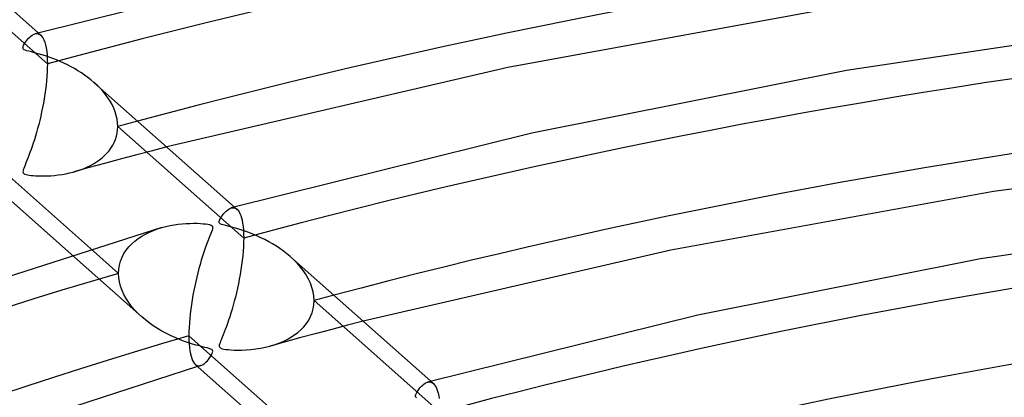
# Model space of a CAD drawing. Header units: millimetres. Extents: x -866 to 866, y -967 to 997.
# Tile 41 of 74: x -150 to -82, y 777 to 804. Entities that reach past the tile are written whole.
import ezdxf

# ---------------------------------------------------------------- set-up
doc = ezdxf.new("R2010")
doc.units = ezdxf.units.MM
doc.layers.add('HIDDEN', color=7, linetype='Continuous')
doc.layers.add('THICK', color=7, linetype='Continuous')

msp = doc.modelspace()

# ---------------------------------------------------------------- linework, layer by layer
at = {"layer": 'HIDDEN'}
for p, q in [((-148.327, 800.512), (-157.088, 808.286)), ((-149.191, 802.604), (-149.117, 802.62)), ((-149.117, 802.62), (-149.046, 802.623)), ((-149.046, 802.623), (-148.977, 802.613)), ((-148.977, 802.613), (-148.911, 802.592)), ((-148.963, 802.668), (-148.787, 802.511)), ((-148.911, 802.592), (-148.847, 802.558)), ((-148.847, 802.558), (-148.787, 802.512)), ((-148.787, 802.512), (-148.708, 802.428)), ((-148.708, 802.428), (-148.636, 802.319)), ((-148.636, 802.319), (-148.569, 802.187)), ((-148.569, 802.187), (-148.509, 802.027)), ((-148.509, 802.027), (-148.456, 801.841)), ((-148.456, 801.841), (-148.411, 801.627)), ((-148.411, 801.627), (-148.375, 801.386)), ((-148.375, 801.386), (-148.349, 801.118)), ((-148.349, 801.118), (-148.333, 800.826)), ((-148.333, 800.826), (-148.327, 800.512)), ((-148.327, 800.512), (-148.331, 800.231)), ((-148.343, 799.941), (-148.361, 799.642)), ((-148.331, 800.231), (-148.343, 799.941)), ((-148.42, 799.024), (-148.459, 798.711)), ((-148.387, 799.336), (-148.42, 799.024)), ((-148.361, 799.642), (-148.387, 799.336)), ((-144.868, 799.028), (-145.083, 799.225)), ((-144.663, 798.822), (-144.868, 799.028)), ((-148.503, 798.398), (-148.553, 798.086)), ((-148.459, 798.711), (-148.503, 798.398)), ((-144.469, 798.609), (-144.663, 798.822)), ((-144.287, 798.387), (-144.469, 798.609)), ((-144.119, 798.159), (-144.287, 798.387)), ((-148.607, 797.777), (-148.666, 797.471)), ((-148.553, 798.086), (-148.607, 797.777)), ((-143.966, 797.924), (-144.119, 798.159)), ((-143.829, 797.683), (-143.966, 797.924)), ((-143.71, 797.436), (-143.829, 797.683)), ((-148.728, 797.169), (-148.793, 796.873)), ((-148.666, 797.471), (-148.728, 797.169)), ((-143.61, 797.184), (-143.71, 797.436)), ((-143.531, 796.929), (-143.61, 797.184)), ((-143.474, 796.673), (-143.531, 796.929)), ((-148.933, 796.297), (-149.006, 796.019)), ((-148.862, 796.582), (-148.933, 796.297)), ((-148.793, 796.873), (-148.862, 796.582)), ((-143.439, 796.418), (-143.474, 796.673)), ((-143.427, 796.164), (-143.439, 796.418)), ((-149.081, 795.749), (-149.157, 795.488)), ((-149.006, 796.019), (-149.081, 795.749)), ((-143.518, 795.474), (-143.468, 795.699)), ((-143.468, 795.699), (-143.438, 795.929)), ((-143.438, 795.929), (-143.427, 796.164)), ((-134.666, 788.389), (-143.427, 796.164)), ((-149.311, 794.996), (-149.388, 794.766)), ((-149.234, 795.237), (-149.311, 794.996)), ((-149.157, 795.488), (-149.234, 795.237)), ((-143.78, 794.845), (-143.675, 795.047)), ((-143.675, 795.047), (-143.587, 795.257)), ((-143.587, 795.257), (-143.518, 795.474)), ((-149.538, 794.339), (-149.611, 794.143)), ((-149.463, 794.547), (-149.538, 794.339)), ((-149.388, 794.766), (-149.463, 794.547)), ((-144.349, 794.128), (-144.187, 794.292)), ((-144.187, 794.292), (-144.037, 794.467)), ((-144.037, 794.467), (-143.901, 794.652)), ((-143.901, 794.652), (-143.78, 794.845)), ((-141.103, 794.447), (-142.185, 794.161)), ((-140.018, 794.731), (-141.103, 794.447)), ((-149.817, 793.619), (-149.876, 793.471)), ((-149.751, 793.782), (-149.817, 793.619)), ((-149.682, 793.957), (-149.751, 793.782)), ((-149.611, 794.143), (-149.682, 793.957)), ((-144.343, 793.584), (-145.418, 793.291)), ((-145.318, 793.45), (-145.106, 793.567)), ((-145.106, 793.567), (-144.902, 793.693)), ((-144.902, 793.693), (-144.708, 793.828)), ((-144.708, 793.828), (-144.523, 793.973)), ((-144.523, 793.973), (-144.349, 794.128)), ((-143.265, 793.874), (-144.343, 793.584)), ((-142.185, 794.161), (-143.265, 793.874)), ((-150.02, 793.057), (-150.026, 792.992)), ((-150.026, 792.992), (-150.016, 792.939)), ((-150.001, 793.136), (-150.02, 793.057)), ((-150.016, 792.939), (-149.991, 792.897)), ((-149.97, 793.23), (-150.001, 793.136)), ((-149.991, 792.897), (-149.95, 792.864)), ((-149.928, 793.342), (-149.97, 793.23)), ((-149.95, 792.864), (-149.891, 792.835)), ((-149.876, 793.471), (-149.928, 793.342)), ((-149.891, 792.835), (-149.811, 792.81)), ((-149.811, 792.81), (-149.709, 792.787)), ((-147.574, 792.783), (-147.303, 792.822)), ((-147.303, 792.822), (-147.036, 792.869)), ((-147.036, 792.869), (-146.777, 792.924)), ((-146.777, 792.924), (-146.524, 792.988)), ((-146.524, 792.988), (-146.265, 793.063)), ((-145.418, 793.291), (-146.49, 792.997)), ((-146.265, 793.063), (-146.015, 793.147)), ((-146.015, 793.147), (-145.773, 793.24)), ((-145.773, 793.24), (-145.541, 793.34)), ((-145.541, 793.34), (-145.318, 793.45)), ((-149.709, 792.787), (-149.59, 792.768)), ((-149.59, 792.768), (-149.461, 792.752)), ((-149.461, 792.752), (-149.322, 792.739)), ((-149.322, 792.739), (-149.163, 792.728)), ((-149.163, 792.728), (-148.983, 792.719)), ((-148.983, 792.719), (-148.785, 792.714)), ((-148.785, 792.714), (-148.57, 792.714)), ((-148.57, 792.714), (-148.339, 792.72)), ((-148.339, 792.72), (-148.095, 792.733)), ((-148.095, 792.733), (-147.84, 792.753)), ((-147.84, 792.753), (-147.574, 792.783)), ((-135.529, 790.484), (-135.456, 790.499)), ((-135.456, 790.499), (-135.385, 790.501)), ((-135.385, 790.501), (-135.317, 790.492)), ((-135.317, 790.492), (-135.252, 790.471)), ((-135.303, 790.546), (-135.126, 790.39)), ((-135.252, 790.471), (-135.189, 790.437)), ((-135.189, 790.437), (-135.129, 790.392)), ((-135.129, 790.392), (-135.057, 790.318)), ((-135.057, 790.318), (-134.99, 790.223)), ((-134.99, 790.223), (-134.928, 790.108)), ((-134.928, 790.108), (-134.871, 789.97)), ((-134.871, 789.97), (-134.819, 789.81)), ((-134.819, 789.81), (-134.774, 789.627)), ((-134.774, 789.627), (-134.736, 789.422)), ((-134.736, 789.422), (-134.706, 789.194)), ((-141.499, 788.671), (-141.227, 788.805)), ((-141.227, 788.805), (-140.946, 788.924)), ((-140.946, 788.924), (-140.658, 789.03)), ((-140.658, 789.03), (-140.365, 789.121)), ((-134.706, 789.194), (-134.684, 788.945)), ((-134.684, 788.945), (-134.67, 788.677)), ((-142.46, 787.987), (-142.242, 788.18)), ((-142.242, 788.18), (-142.008, 788.359)), ((-142.008, 788.359), (-141.76, 788.522)), ((-141.76, 788.522), (-141.499, 788.671)), ((-134.67, 788.094), (-134.683, 787.789)), ((-134.67, 788.677), (-134.666, 788.389)), ((-134.666, 788.389), (-134.67, 788.094)), ((-145.317, 787.655), (-143.378, 785.935)), ((-142.998, 787.313), (-142.84, 787.553)), ((-142.84, 787.553), (-142.66, 787.777)), ((-142.66, 787.777), (-142.46, 787.987)), ((-134.703, 787.475), (-134.732, 787.153)), ((-134.683, 787.789), (-134.703, 787.475)), ((-146.652, 787.248), (-141.763, 782.91)), ((-143.315, 786.516), (-143.237, 786.793)), ((-143.237, 786.793), (-143.131, 787.06)), ((-143.131, 787.06), (-142.998, 787.313)), ((-134.768, 786.826), (-134.81, 786.499)), ((-134.732, 787.153), (-134.768, 786.826)), ((-131.169, 786.869), (-131.421, 787.102)), ((-130.931, 786.624), (-131.169, 786.869)), ((-143.378, 785.935), (-143.362, 786.23)), ((-143.362, 786.23), (-143.315, 786.516)), ((-134.859, 786.171), (-134.912, 785.845)), ((-134.81, 786.499), (-134.859, 786.171)), ((-130.708, 786.368), (-130.931, 786.624)), ((-130.504, 786.101), (-130.708, 786.368)), ((-130.319, 785.825), (-130.504, 786.101)), ((-143.362, 785.637), (-143.378, 785.935)), ((-143.315, 785.339), (-143.362, 785.637)), ((-143.238, 785.041), (-143.315, 785.339)), ((-134.971, 785.524), (-135.034, 785.206)), ((-134.912, 785.845), (-134.971, 785.524)), ((-130.158, 785.54), (-130.319, 785.825)), ((-130.021, 785.248), (-130.158, 785.54)), ((-143.132, 784.746), (-143.238, 785.041)), ((-143, 784.457), (-143.132, 784.746)), ((-135.171, 784.587), (-135.244, 784.288)), ((-135.101, 784.894), (-135.171, 784.587)), ((-135.034, 785.206), (-135.101, 784.894)), ((-129.911, 784.948), (-130.021, 785.248)), ((-129.831, 784.645), (-129.911, 784.948)), ((-129.782, 784.342), (-129.831, 784.645)), ((-142.842, 784.174), (-143, 784.457)), ((-142.662, 783.9), (-142.842, 784.174)), ((-135.32, 783.995), (-135.397, 783.711)), ((-135.244, 784.288), (-135.32, 783.995)), ((-129.766, 784.041), (-129.782, 784.342)), ((-129.782, 783.751), (-129.766, 784.041)), ((-121.004, 776.266), (-129.766, 784.041)), ((-142.461, 783.635), (-142.662, 783.9)), ((-142.243, 783.381), (-142.461, 783.635)), ((-142.007, 783.137), (-142.243, 783.381)), ((-135.477, 783.436), (-135.557, 783.172)), ((-135.397, 783.711), (-135.477, 783.436)), ((-129.905, 783.195), (-129.828, 783.468)), ((-129.828, 783.468), (-129.782, 783.751)), ((-141.753, 782.901), (-142.007, 783.137)), ((-141.503, 782.69), (-141.753, 782.901)), ((-141.238, 782.486), (-141.503, 782.69)), ((-135.716, 782.68), (-135.795, 782.452)), ((-135.637, 782.92), (-135.716, 782.68)), ((-135.557, 783.172), (-135.637, 782.92)), ((-130.298, 782.447), (-130.141, 782.683)), ((-130.141, 782.683), (-130.01, 782.933)), ((-130.01, 782.933), (-129.905, 783.195)), ((-126.351, 782.603), (-127.437, 782.321)), ((-140.959, 782.29), (-141.238, 782.486)), ((-140.667, 782.101), (-140.959, 782.29)), ((-140.361, 781.921), (-140.667, 782.101)), ((-140.042, 781.749), (-140.361, 781.921)), ((-135.948, 782.033), (-136.021, 781.842)), ((-135.872, 782.237), (-135.948, 782.033)), ((-135.795, 782.452), (-135.872, 782.237)), ((-130.894, 781.825), (-130.676, 782.017)), ((-130.676, 782.017), (-130.477, 782.224)), ((-130.477, 782.224), (-130.298, 782.447)), ((-128.521, 782.036), (-129.603, 781.75)), ((-127.437, 782.321), (-128.521, 782.036)), ((-139.715, 781.588), (-140.042, 781.749)), ((-139.392, 781.443), (-139.715, 781.588)), ((-139.079, 781.315), (-139.392, 781.443)), ((-138.779, 781.202), (-139.079, 781.315)), ((-138.494, 781.104), (-138.779, 781.202)), ((-136.271, 781.214), (-136.313, 781.101)), ((-136.218, 781.346), (-136.271, 781.214)), ((-136.158, 781.496), (-136.218, 781.346)), ((-136.091, 781.663), (-136.158, 781.496)), ((-136.021, 781.842), (-136.091, 781.663)), ((-131.757, 781.169), (-132.831, 780.875)), ((-132.208, 781.08), (-131.915, 781.203)), ((-131.915, 781.203), (-131.638, 781.339)), ((-130.681, 781.461), (-131.757, 781.169)), ((-131.638, 781.339), (-131.375, 781.487)), ((-131.375, 781.487), (-131.127, 781.649)), ((-131.127, 781.649), (-130.894, 781.825)), ((-129.603, 781.75), (-130.681, 781.461)), ((-138.226, 781.018), (-138.494, 781.104)), ((-137.978, 780.945), (-138.226, 781.018)), ((-137.749, 780.882), (-137.978, 780.945)), ((-137.542, 780.828), (-137.749, 780.882)), ((-137.358, 780.781), (-137.542, 780.828)), ((-137.202, 780.74), (-137.358, 780.781)), ((-137.072, 780.703), (-137.202, 780.74)), ((-136.968, 780.665), (-137.072, 780.703)), ((-136.891, 780.625), (-136.968, 780.665)), ((-136.844, 780.581), (-136.891, 780.625)), ((-136.823, 780.526), (-136.844, 780.581)), ((-136.826, 780.456), (-136.823, 780.526)), ((-136.362, 780.928), (-136.366, 780.865)), ((-136.366, 780.865), (-136.355, 780.814)), ((-136.344, 781.006), (-136.362, 780.928)), ((-136.355, 780.814), (-136.328, 780.773)), ((-136.313, 781.101), (-136.344, 781.006)), ((-136.328, 780.773), (-136.286, 780.74)), ((-136.286, 780.74), (-136.227, 780.712)), ((-136.227, 780.712), (-136.146, 780.688)), ((-136.146, 780.688), (-136.041, 780.665)), ((-136.041, 780.665), (-135.91, 780.644)), ((-135.91, 780.644), (-135.751, 780.626)), ((-135.751, 780.626), (-135.56, 780.61)), ((-135.56, 780.61), (-135.335, 780.599)), ((-135.335, 780.599), (-135.079, 780.593)), ((-135.079, 780.593), (-134.797, 780.596)), ((-134.797, 780.596), (-134.492, 780.608)), ((-134.492, 780.608), (-134.167, 780.634)), ((-134.167, 780.634), (-133.826, 780.673)), ((-133.826, 780.673), (-133.484, 780.727)), ((-133.484, 780.727), (-133.154, 780.795)), ((-133.154, 780.795), (-132.834, 780.874)), ((-132.834, 780.874), (-132.514, 780.971)), ((-132.514, 780.971), (-132.208, 781.08)), ((-137.266, 779.774), (-137.189, 779.856)), ((-137.189, 779.856), (-137.113, 779.947)), ((-137.113, 779.947), (-137.039, 780.046)), ((-137.039, 780.046), (-136.968, 780.153)), ((-136.968, 780.153), (-136.903, 780.263)), ((-136.903, 780.263), (-136.854, 780.366)), ((-136.854, 780.366), (-136.826, 780.456)), ((-138.03, 779.597), (-137.97, 779.553)), ((-137.97, 779.553), (-137.909, 779.523)), ((-137.909, 779.523), (-137.845, 779.504)), ((-137.833, 779.465), (-137.869, 779.454)), ((-137.845, 779.504), (-137.779, 779.498)), ((-137.798, 779.475), (-137.833, 779.465)), ((-137.762, 779.485), (-137.798, 779.475)), ((-137.779, 779.498), (-137.712, 779.503)), ((-137.726, 779.496), (-137.762, 779.485)), ((-137.691, 779.506), (-137.726, 779.496)), ((-137.712, 779.503), (-137.644, 779.519)), ((-137.655, 779.516), (-137.691, 779.506)), ((-137.644, 779.519), (-137.57, 779.548)), ((-137.57, 779.548), (-137.495, 779.589)), ((-137.495, 779.589), (-137.419, 779.64)), ((-137.419, 779.64), (-137.343, 779.702)), ((-137.343, 779.702), (-137.266, 779.774)), ((-121.642, 778.425), (-121.465, 778.268)), ((-121.869, 778.362), (-121.797, 778.377)), ((-121.797, 778.377), (-121.727, 778.38)), ((-121.727, 778.38), (-121.658, 778.37)), ((-121.658, 778.37), (-121.591, 778.349)), ((-121.591, 778.349), (-121.527, 778.315)), ((-121.527, 778.315), (-121.466, 778.268)), ((-121.466, 778.268), (-121.398, 778.197)), ((-121.398, 778.197), (-121.334, 778.109)), ((-121.334, 778.109), (-121.276, 778.004)), ((-121.276, 778.004), (-121.223, 777.883)), ((-121.223, 777.883), (-121.175, 777.744)), ((-121.175, 777.744), (-121.132, 777.588)), ((-121.132, 777.588), (-121.094, 777.413)), ((-121.094, 777.413), (-121.062, 777.218))]:
    msp.add_line(p, q, dxfattribs=at)
for centre, major_axis, start_param, end_param in [((0, 663.808), (-606.5, 0), -3.141592, -0.523599), ((0, 663.808), (-556.5, 0), -3.141592, -0.523599), ((0, 663.8), (311.065, 0), 1.063272, 2.067849), ((0, 663.8), (283.24, 0), 1.064851, 2.066269), ((0, 663.8), (-301.085, 0), -1.079469, -1.074277), ((0, 663.8), (255.415, 0), 1.066775, 2.064346), ((0, 663.8), (283.24, 0), 2.101577, 2.617994), ((0, 663.8), (-273.26, 0), -1.08169, -1.075968), ((0, 663.8), (227.59, 0), 1.069169, 2.061952)]:
    msp.add_ellipse(centre, major_axis=major_axis, ratio=0.5, start_param=start_param, end_param=end_param, dxfattribs=at)
at = {"layer": 'THICK'}
for p, q in [((-158.72, 811.326), (-148.963, 802.668)), ((-126.15, 808.349), (-149.187, 802.606)), ((-91.383, 804.805), (-116.279, 800.268)), ((-70.008, 803.481), (-92.703, 800.043)), ((-149.556, 802.376), (-149.47, 802.451)), ((-149.47, 802.451), (-149.38, 802.516)), ((-149.38, 802.516), (-149.286, 802.568)), ((-149.286, 802.568), (-149.191, 802.604)), ((-150.023, 801.67), (-150.005, 801.734)), ((-150.005, 801.734), (-149.977, 801.805)), ((-149.977, 801.805), (-149.94, 801.878)), ((-149.94, 801.878), (-149.896, 801.952)), ((-149.896, 801.952), (-149.844, 802.034)), ((-149.844, 802.034), (-149.782, 802.12)), ((-149.782, 802.12), (-149.713, 802.207)), ((-149.713, 802.207), (-149.638, 802.294)), ((-149.638, 802.294), (-149.556, 802.376)), ((-150.025, 801.614), (-150.023, 801.67)), ((-150.012, 801.569), (-150.025, 801.614)), ((-149.982, 801.531), (-150.012, 801.569)), ((-149.934, 801.497), (-149.982, 801.531)), ((-149.864, 801.464), (-149.934, 801.497)), ((-149.764, 801.429), (-149.864, 801.464)), ((-149.623, 801.389), (-149.764, 801.429)), ((-149.441, 801.342), (-149.623, 801.389)), ((-149.224, 801.286), (-149.441, 801.342)), ((-148.978, 801.22), (-149.224, 801.286)), ((-148.72, 801.146), (-148.978, 801.22)), ((-148.461, 801.065), (-148.72, 801.146)), ((-148.202, 800.979), (-148.461, 801.065)), ((-147.943, 800.885), (-148.202, 800.979)), ((-147.686, 800.785), (-147.943, 800.885)), ((-147.43, 800.678), (-147.686, 800.785)), ((-147.176, 800.564), (-147.43, 800.678)), ((-146.926, 800.444), (-147.176, 800.564)), ((-146.678, 800.316), (-146.926, 800.444)), ((-146.435, 800.181), (-146.678, 800.316)), ((-146.196, 800.04), (-146.435, 800.181)), ((-145.961, 799.891), (-146.196, 800.04)), ((-145.732, 799.735), (-145.961, 799.891)), ((-145.509, 799.573), (-145.732, 799.735)), ((-116.279, 800.268), (-140.018, 794.731)), ((-92.703, 800.043), (-114.606, 795.69)), ((-145.293, 799.402), (-145.509, 799.573)), ((-145.083, 799.225), (-145.293, 799.402)), ((-145.059, 799.204), (-135.303, 790.546)), ((-114.606, 795.69), (-135.527, 790.484)), ((-59.247, 794.714), (-82.474, 791.622)), ((-152.139, 793.709), (-145.317, 787.655)), ((-151.697, 791.724), (-146.652, 787.248)), ((-82.474, 791.622), (-104.93, 787.559)), ((-136.11, 790.016), (-136.039, 790.104)), ((-136.039, 790.104), (-135.963, 790.189)), ((-135.963, 790.189), (-135.882, 790.269)), ((-135.882, 790.269), (-135.797, 790.341)), ((-135.797, 790.341), (-135.708, 790.402)), ((-135.708, 790.402), (-135.618, 790.451)), ((-135.618, 790.451), (-135.529, 790.484)), ((-138.949, 789.383), (-138.677, 789.404)), ((-138.677, 789.404), (-138.411, 789.416)), ((-138.411, 789.416), (-138.152, 789.42)), ((-138.152, 789.42), (-137.907, 789.417)), ((-137.907, 789.417), (-137.682, 789.407)), ((-137.682, 789.407), (-137.482, 789.392)), ((-137.482, 789.392), (-137.311, 789.374)), ((-136.365, 789.538), (-136.35, 789.603)), ((-136.363, 789.48), (-136.365, 789.538)), ((-136.34, 789.429), (-136.363, 789.48)), ((-136.35, 789.603), (-136.321, 789.675)), ((-136.291, 789.385), (-136.34, 789.429)), ((-136.321, 789.675), (-136.281, 789.755)), ((-136.21, 789.345), (-136.291, 789.385)), ((-136.281, 789.755), (-136.232, 789.84)), ((-136.232, 789.84), (-136.174, 789.927)), ((-136.174, 789.927), (-136.11, 790.016)), ((-62.996, 790.017), (-83.382, 786.934)), ((-140.372, 789.119), (-161.674, 782.324)), ((-140.365, 789.121), (-140.079, 789.197)), ((-140.079, 789.197), (-139.793, 789.26)), ((-139.793, 789.26), (-139.509, 789.312)), ((-139.509, 789.312), (-139.227, 789.352)), ((-139.227, 789.352), (-138.949, 789.383)), ((-137.311, 789.374), (-137.167, 789.353)), ((-137.167, 789.353), (-137.052, 789.33)), ((-137.052, 789.33), (-136.964, 789.303)), ((-136.955, 788.699), (-137.017, 788.545)), ((-136.964, 789.303), (-136.901, 789.274)), ((-136.905, 788.829), (-136.955, 788.699)), ((-136.866, 788.936), (-136.905, 788.829)), ((-136.901, 789.274), (-136.858, 789.24)), ((-136.839, 789.023), (-136.866, 788.936)), ((-136.858, 789.24), (-136.833, 789.201)), ((-136.824, 789.095), (-136.839, 789.023)), ((-136.833, 789.201), (-136.822, 789.154)), ((-136.822, 789.154), (-136.824, 789.095)), ((-136.087, 789.303), (-136.21, 789.345)), ((-135.91, 789.254), (-136.087, 789.303)), ((-135.687, 789.197), (-135.91, 789.254)), ((-135.426, 789.128), (-135.687, 789.197)), ((-135.148, 789.051), (-135.426, 789.128)), ((-134.867, 788.965), (-135.148, 789.051)), ((-134.585, 788.872), (-134.867, 788.965)), ((-134.301, 788.771), (-134.585, 788.872)), ((-134.019, 788.661), (-134.301, 788.771)), ((-137.166, 788.164), (-137.251, 787.937)), ((-137.087, 788.367), (-137.166, 788.164)), ((-137.017, 788.545), (-137.087, 788.367)), ((-133.739, 788.543), (-134.019, 788.661)), ((-133.461, 788.417), (-133.739, 788.543)), ((-133.187, 788.283), (-133.461, 788.417)), ((-132.917, 788.14), (-133.187, 788.283)), ((-132.652, 787.988), (-132.917, 788.14)), ((-137.434, 787.413), (-137.525, 787.134)), ((-137.341, 787.685), (-137.434, 787.413)), ((-137.251, 787.937), (-137.341, 787.685)), ((-132.392, 787.828), (-132.652, 787.988)), ((-132.138, 787.66), (-132.392, 787.828)), ((-131.891, 787.483), (-132.138, 787.66)), ((-131.652, 787.297), (-131.891, 787.483)), ((-104.93, 787.559), (-126.351, 782.603)), ((-137.613, 786.849), (-137.698, 786.559)), ((-137.525, 787.134), (-137.613, 786.849)), ((-131.421, 787.102), (-131.652, 787.297)), ((-131.399, 787.082), (-121.642, 778.425)), ((-83.382, 786.934), (-103.063, 783.031)), ((-137.858, 785.966), (-137.933, 785.664)), ((-137.78, 786.265), (-137.858, 785.966)), ((-137.698, 786.559), (-137.78, 786.265)), ((-138.003, 785.36), (-138.07, 785.052)), ((-137.933, 785.664), (-138.003, 785.36)), ((-138.134, 784.74), (-138.193, 784.422)), ((-138.07, 785.052), (-138.134, 784.74)), ((-138.248, 784.101), (-138.299, 783.776)), ((-138.193, 784.422), (-138.248, 784.101)), ((-138.344, 783.45), (-138.384, 783.125)), ((-138.299, 783.776), (-138.344, 783.45)), ((-138.417, 782.803), (-138.443, 782.487)), ((-138.384, 783.125), (-138.417, 782.803)), ((-103.063, 783.031), (-121.867, 778.363)), ((-138.474, 781.875), (-138.478, 781.587)), ((-138.462, 782.176), (-138.474, 781.875)), ((-138.443, 782.487), (-138.462, 782.176)), ((-138.478, 781.587), (-138.474, 781.296)), ((-138.478, 781.587), (-131.651, 775.529)), ((-138.474, 781.296), (-138.46, 781.024)), ((-138.46, 781.024), (-138.439, 780.774)), ((-138.439, 780.774), (-138.409, 780.545)), ((-138.409, 780.545), (-138.372, 780.341)), ((-138.372, 780.341), (-138.328, 780.161)), ((-138.328, 780.161), (-138.279, 780.004)), ((-138.279, 780.004), (-138.223, 779.87)), ((-138.223, 779.87), (-138.163, 779.758)), ((-137.869, 779.454), (-161.46, 771.805)), ((-138.163, 779.758), (-138.098, 779.667)), ((-138.098, 779.667), (-138.03, 779.597)), ((-138.036, 779.602), (-132.983, 775.119)), ((-122.59, 777.689), (-122.528, 777.788)), ((-122.528, 777.788), (-122.455, 777.889)), ((-122.455, 777.889), (-122.374, 777.99)), ((-122.374, 777.99), (-122.289, 778.082)), ((-122.289, 778.082), (-122.205, 778.163)), ((-122.205, 778.163), (-122.12, 778.233)), ((-122.12, 778.233), (-122.035, 778.289)), ((-122.035, 778.289), (-121.952, 778.333)), ((-121.952, 778.333), (-121.869, 778.362)), ((-122.706, 777.373), (-122.701, 777.442)), ((-122.686, 777.317), (-122.706, 777.373)), ((-122.701, 777.442), (-122.678, 777.515)), ((-122.64, 777.271), (-122.686, 777.317)), ((-122.678, 777.515), (-122.641, 777.597)), ((-122.641, 777.597), (-122.59, 777.689))]:
    msp.add_line(p, q, dxfattribs=at)
for centre, major_axis, start_param, end_param in [((0, 668.139), (606.5, 0), 0, 2.617994), ((0, 668.139), (-551.5, 0), -3.141592, -0.523599), ((0, 663.8), (-301.085, 0), -2.072425, -1.079469), ((0, 663.8), (-273.26, 0), -2.070187, -1.08169), ((0, 663.8), (-245.435, 0), -2.067442, -1.084413), ((0, 663.8), (-273.26, 0), -1.039371, -0.523599)]:
    msp.add_ellipse(centre, major_axis=major_axis, ratio=0.5, start_param=start_param, end_param=end_param, dxfattribs=at)

doc.saveas('drawing.dxf')
